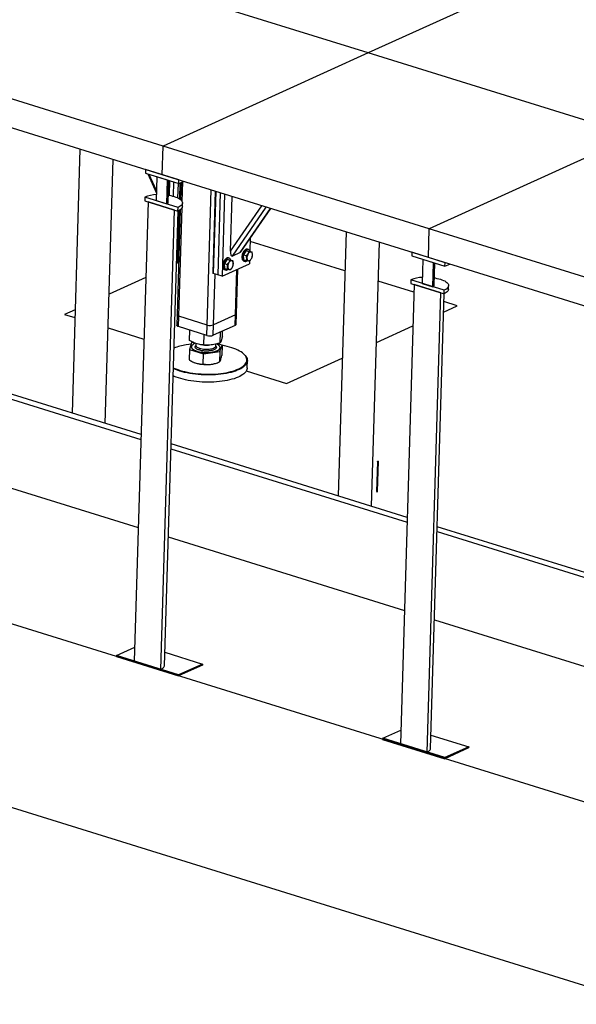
# Model space of a CAD drawing. Header units: millimetres. Extents: x 0 to 841, y 0 to 594.
# Tile 92 of 155: x 588 to 613, y 178 to 222. Entities that reach past the tile are written whole.
import ezdxf

# ---------------------------------------------------------------- set-up
doc = ezdxf.new("R2010")
doc.units = ezdxf.units.MM
doc.layers.add('TRAIT-FORT', color=4, linetype='Continuous', lineweight=25)

msp = doc.modelspace()

# ---------------------------------------------------------------- linework, layer by layer
at = {"layer": 'TRAIT-FORT', "color": 4, "linetype": 'Continuous', "lineweight": 25}
for p, q in [((603.44076, 220.27494), (591.56402, 223.96902)), ((611.5861, 223.97574), (603.44076, 220.27494)), ((603.44076, 220.27494), (594.28823, 216.11652)), ((615.3175, 216.58086), (603.44076, 220.27494)), ((594.28823, 216.11652), (582.41148, 219.8106)), ((594.24997, 214.83955), (582.37323, 218.53363)), ((615.3175, 216.58086), (606.16497, 212.42244)), ((590.57443, 215.98277), (590.22133, 204.19594)), ((594.24997, 214.83955), (594.28823, 216.11652)), ((606.16497, 212.42244), (594.28823, 216.11652)), ((591.70815, 203.73349), (592.06125, 215.52031)), ((688.60662, 163.34623), (522.33224, 215.06335)), ((593.50767, 215.07043), (593.50281, 214.9079)), ((594.99227, 214.60867), (593.50767, 215.07043)), ((593.50281, 214.9079), (594.9874, 214.44614)), ((593.60753, 214.87533), (593.98548, 214.01356)), ((593.98893, 214.12888), (593.67009, 214.85587)), ((594.00757, 214.7509), (593.97557, 213.68289)), ((594.48264, 214.60314), (594.00757, 214.7509)), ((606.12671, 211.14547), (594.24997, 214.83955)), ((594.45064, 213.53513), (594.48264, 214.60314)), ((594.51297, 213.60003), (594.54247, 214.58453)), ((594.57186, 214.57539), (594.55234, 213.92352)), ((594.7508, 213.87914), (594.76981, 214.51382)), ((594.9874, 214.44614), (594.99227, 214.60867)), ((594.9874, 214.44614), (595.20172, 214.54352)), ((595.08903, 214.49232), (595.06621, 213.73049)), ((595.14287, 213.6284), (595.16985, 214.52904)), ((594.94837, 213.80502), (594.96776, 214.45225)), ((595.03832, 214.46928), (595.01726, 213.76629)), ((596.25686, 208.13181), (596.43742, 214.15917)), ((596.51667, 210.46461), (596.62559, 214.10064)), ((596.63537, 214.0976), (596.52575, 210.43844)), ((593.6144, 213.63119), (593.00024, 193.13001)), ((593.47081, 213.83989), (593.46594, 213.67737)), ((593.46594, 213.67737), (594.95053, 213.21561)), ((594.9554, 213.37813), (593.47081, 213.83989)), ((594.80208, 213.26178), (593.6144, 213.63119)), ((593.97557, 213.68289), (594.45064, 213.53513)), ((596.83331, 214.03604), (596.72369, 210.37687)), ((597.03126, 213.97447), (596.92164, 210.3153)), ((597.2935, 211.42725), (597.36668, 213.87014)), ((594.18791, 192.7606), (594.80208, 213.26178)), ((594.34374, 192.92284), (594.95167, 213.21612)), ((595.05254, 213.27416), (594.91213, 208.58728)), ((595.00153, 213.24135), (594.9331, 210.95716)), ((594.95053, 213.21561), (594.9554, 213.37813)), ((594.99001, 208.52584), (595.13517, 213.37147)), ((595.14532, 213.41841), (595.15019, 213.58094)), ((597.2935, 211.42725), (598.69205, 213.4579)), ((597.37725, 211.20936), (598.88462, 213.39801)), ((597.7281, 211.36876), (599.08315, 213.33626)), ((597.76018, 211.39908), (599.09238, 213.33339)), ((602.45118, 212.28869), (602.09807, 200.50186)), ((606.12671, 211.14547), (606.16497, 212.42244)), ((618.04171, 208.72836), (606.16497, 212.42244)), ((598.17592, 212.00272), (598.15901, 211.43814)), ((602.39911, 210.55063), (598.17181, 211.86547)), ((598.00071, 211.45637), (597.87717, 211.26467)), ((598.00071, 211.45637), (598.11939, 211.41945)), ((598.00071, 211.45637), (598.13597, 211.43033)), ((598.0941, 211.50122), (598.05451, 211.51354)), ((598.13597, 211.43033), (598.25465, 211.39342)), ((603.58489, 200.03941), (603.93799, 211.82623)), ((594.98382, 210.9802), (594.9331, 210.95716)), ((597.14648, 211.06825), (597.02294, 210.87655)), ((597.14648, 211.06825), (597.26515, 211.03133)), ((597.14648, 211.06825), (597.28173, 211.04221)), ((597.23987, 211.1131), (597.20028, 211.12542)), ((597.28173, 211.04221), (597.40041, 211.0053)), ((597.7281, 211.36876), (597.37725, 211.20936)), ((597.87717, 211.26467), (597.99585, 211.22775)), ((597.88889, 211.04693), (597.87717, 211.26467)), ((597.88889, 211.04693), (598.00756, 211.01002)), ((597.89116, 210.98835), (597.93075, 210.97604)), ((598.14549, 210.98682), (598.14198, 210.86976)), ((605.38442, 211.37635), (605.37955, 211.21382)), ((605.37955, 211.21382), (606.86414, 210.75206)), ((606.86901, 210.91459), (605.38442, 211.37635)), ((605.88431, 211.05682), (605.85231, 209.98881)), ((606.35938, 210.90906), (605.88431, 211.05682)), ((618.00345, 207.45138), (606.12671, 211.14547)), ((594.98189, 210.91595), (594.8814, 210.87029)), ((594.9331, 210.95716), (594.88397, 210.95607)), ((596.92164, 210.3153), (598.14198, 210.86976)), ((597.02294, 210.87655), (597.14161, 210.83963)), ((597.03465, 210.65881), (597.02294, 210.87655)), ((597.03465, 210.65881), (597.15333, 210.6219)), ((597.03693, 210.60023), (597.07652, 210.58792)), ((597.51352, 208.58156), (597.57434, 210.61186)), ((597.55507, 208.62483), (597.61515, 210.6304)), ((606.32738, 209.84105), (606.35938, 210.90906)), ((606.38971, 209.90595), (606.41921, 210.89045)), ((606.86414, 210.75206), (606.86901, 210.91459)), ((606.86414, 210.75206), (607.07846, 210.84944)), ((593.51307, 210.24859), (591.88111, 209.50712)), ((596.52575, 210.43844), (596.51667, 210.46461)), ((596.72369, 210.37687), (596.52575, 210.43844)), ((596.53725, 208.138), (596.60542, 210.41366)), ((596.92164, 210.3153), (596.72369, 210.37687)), ((605.34755, 210.14581), (605.34268, 209.98329)), ((606.83215, 209.68405), (605.34755, 210.14581)), ((605.48081, 209.59212), (603.88593, 210.08818)), ((605.49114, 209.93711), (604.87698, 189.43593)), ((605.34268, 209.98329), (606.82728, 209.52153)), ((606.67882, 209.5677), (605.49114, 209.93711)), ((605.85231, 209.98881), (606.32738, 209.84105)), ((606.82728, 209.52153), (606.83215, 209.68405)), ((607.02206, 209.72433), (607.02693, 209.88686)), ((606.06466, 189.06652), (606.67882, 209.5677)), ((606.22048, 189.22876), (606.82842, 209.52204)), ((590.35973, 208.81589), (589.89169, 208.60323)), ((606.80415, 208.71215), (607.41608, 208.99018)), ((607.41608, 208.99018), (606.81805, 209.17619)), ((589.89169, 208.60323), (590.3491, 208.46096)), ((594.91213, 208.58728), (594.89822, 208.12292)), ((594.9761, 208.06149), (594.99001, 208.52584)), ((596.25686, 208.13181), (594.99001, 208.52584)), ((597.51352, 208.58156), (596.53725, 208.138)), ((597.49961, 208.11721), (597.51352, 208.58156)), ((597.54116, 208.16048), (597.55507, 208.62483)), ((591.83592, 207.99851), (593.4308, 207.50244)), ((596.24295, 207.66745), (594.9761, 208.06149)), ((595.47129, 207.43338), (595.48536, 207.90309)), ((596.24295, 207.66745), (596.25686, 208.13181)), ((596.52334, 207.67365), (596.53725, 208.138)), ((597.49961, 208.11721), (596.52334, 207.67365)), ((603.80387, 207.34898), (605.43582, 208.09046)), ((596.10567, 207.24056), (596.11961, 207.70582)), ((596.83573, 207.33677), (596.85027, 207.82219)), ((596.93141, 207.62581), (596.9385, 207.86227)), ((595.45958, 207.04248), (595.44578, 206.58176)), ((595.55526, 207.33152), (595.45958, 207.04248)), ((595.45958, 207.04248), (596.09396, 206.84965)), ((595.55119, 207.16247), (595.55105, 207.15783)), ((595.65563, 207.34475), (595.55526, 207.33152)), ((595.7446, 207.31107), (595.74219, 207.2303)), ((596.06041, 207.24425), (596.08398, 207.24201)), ((596.3013, 207.2355), (596.31462, 207.23596)), ((596.63853, 207.18521), (596.64178, 207.20335)), ((596.64178, 207.20335), (596.64415, 207.2825)), ((596.9197, 207.23491), (596.70944, 207.29883)), ((596.82361, 207.09381), (596.82823, 207.11957)), ((596.82402, 206.94587), (596.9197, 207.23491)), ((596.82823, 207.11957), (596.82837, 207.12421)), ((596.9197, 207.23491), (596.9059, 206.77419)), ((688.36318, 155.22005), (522.0888, 206.93717)), ((596.08016, 206.38893), (596.09396, 206.84965)), ((596.09396, 206.84965), (596.82402, 206.94587)), ((596.82402, 206.94587), (596.81022, 206.48514)), ((597.90104, 206.82202), (597.8787, 206.84225)), ((599.78897, 205.52483), (602.28249, 206.65775)), ((582.75701, 206.29781), (593.29651, 203.01966)), ((593.30303, 203.23742), (582.76354, 206.51557)), ((595.66305, 206.46409), (595.67104, 206.4607)), ((596.66673, 206.43087), (596.71007, 206.44624)), ((598.03786, 206.21653), (598.0476, 206.54158)), ((597.99757, 206.08202), (599.78897, 205.52483)), ((605.17977, 199.54334), (594.64028, 202.82149)), ((582.6392, 202.36523), (593.1787, 199.08708)), ((594.63375, 202.60373), (605.17325, 199.32558)), ((603.85322, 202.04442), (603.81291, 200.69887)), ((603.86095, 202.03821), (603.82065, 200.69289)), ((603.85258, 200.69768), (603.89289, 202.04323)), ((603.88482, 202.03765), (603.88516, 202.04921)), ((617.05651, 195.84926), (606.51702, 199.12741)), ((594.51595, 198.67115), (605.05544, 195.393)), ((606.5105, 198.90965), (617.04999, 195.6315)), ((606.39269, 194.97707), (616.93218, 191.69892)), ((592.20846, 193.37628), (593.01865, 193.74438)), ((594.36174, 193.5238), (596.04749, 192.99948)), ((592.20846, 193.37628), (592.20707, 193.32984)), ((592.20707, 193.32984), (594.97831, 192.46789)), ((594.9797, 192.51433), (592.20846, 193.37628)), ((593.00024, 193.13001), (594.18791, 192.7606)), ((596.0461, 192.95304), (594.97831, 192.46789)), ((596.04749, 192.99948), (594.9797, 192.51433)), ((596.04749, 192.99948), (596.0461, 192.95304)), ((594.97831, 192.46789), (594.9797, 192.51433)), ((604.0852, 189.6822), (604.89539, 190.0503)), ((604.0852, 189.6822), (604.08381, 189.63576)), ((604.08381, 189.63576), (606.85505, 188.77381)), ((606.85644, 188.82025), (604.0852, 189.6822)), ((604.87698, 189.43593), (606.06466, 189.06652)), ((606.23849, 189.82972), (607.92423, 189.3054)), ((607.92284, 189.25896), (606.85505, 188.77381)), ((607.92423, 189.3054), (606.85644, 188.82025)), ((607.92423, 189.3054), (607.92284, 189.25896)), ((606.85505, 188.77381), (606.85644, 188.82025))]:
    msp.add_line(p, q, dxfattribs=at)
at = {"layer": 'TRAIT-FORT', "color": 4, "linetype": 'Continuous', "lineweight": 25, "flags": 128}
for points in [[(594.52281, 213.92831), (594.54503, 213.92474), (594.62933, 213.90896), (594.70963, 213.89029), (594.78514, 213.86891), (594.85514, 213.84503), (594.91896, 213.81887), (594.97599, 213.7907), (595.02566, 213.76077), (595.06751, 213.72939), (595.10113, 213.69684), (595.1262, 213.66345), (595.14248, 213.62953), (595.1498, 213.59542), (595.14811, 213.56143), (595.13741, 213.52791), (595.11781, 213.49516), (595.08949, 213.46352), (595.05274, 213.43327), (595.0079, 213.40472), (594.9554, 213.37813)], [(595.14532, 213.41841), (595.14324, 213.39891), (595.13254, 213.36538), (595.11294, 213.33264), (595.08462, 213.30099), (595.04787, 213.27075), (595.00303, 213.24219), (594.95053, 213.21561)], [(598.05451, 211.51354), (598.05093, 211.51457), (598.02312, 211.51734), (597.9937, 211.51155), (597.9636, 211.49739), (597.9338, 211.47531), (597.90526, 211.44601), (597.87889, 211.41045), (597.85553, 211.36976), (597.83595, 211.32525), (597.82077, 211.27835)], [(598.16594, 211.42101), (598.15574, 211.44479), (598.13779, 211.47164), (598.11582, 211.491), (598.09052, 211.50225), (598.06271, 211.50503), (598.03329, 211.49924), (598.00319, 211.48508), (597.97339, 211.463), (597.94485, 211.4337), (597.91848, 211.39814), (597.89512, 211.35744), (597.87554, 211.31293), (597.86036, 211.26604)], [(597.20028, 211.12542), (597.19669, 211.12645), (597.16889, 211.12922), (597.13946, 211.12344), (597.10936, 211.10927), (597.07957, 211.08719), (597.05102, 211.05789), (597.02465, 211.02233), (597.0013, 210.98164), (596.98172, 210.93713), (596.96653, 210.89023)], [(597.3117, 211.03289), (597.3015, 211.05667), (597.28356, 211.08352), (597.26158, 211.10288), (597.23628, 211.11413), (597.20847, 211.11691), (597.17905, 211.11112), (597.14895, 211.09696), (597.11916, 211.07488), (597.09061, 211.04558), (597.06424, 211.01002), (597.04089, 210.96933), (597.02131, 210.92482), (597.00612, 210.87792)], [(597.17382, 210.72872), (597.17851, 210.6932), (597.18837, 210.66267), (597.20297, 210.63846), (597.22166, 210.62164), (597.24364, 210.61293), (597.26793, 210.61273), (597.29349, 210.62103), (597.31919, 210.63748), (597.34391, 210.66136), (597.36656, 210.69162), (597.38617, 210.72694), (597.40187, 210.76578), (597.41297, 210.80644), (597.419, 210.84714), (597.41968, 210.8861), (597.41499, 210.92163), (597.40513, 210.95216), (597.39054, 210.97637), (597.37185, 210.99319), (597.34987, 211.0019), (597.32557, 211.0021), (597.30002, 210.99379), (597.27432, 210.97734), (597.2496, 210.95347), (597.22694, 210.92321), (597.20734, 210.88788), (597.19164, 210.84905), (597.18053, 210.80839), (597.17451, 210.76769), (597.17382, 210.72872)], [(597.82077, 211.27835), (597.81048, 211.23057), (597.8054, 211.18345), (597.8057, 211.13849), (597.81138, 211.09715), (597.82225, 211.06075), (597.83796, 211.03047), (597.858, 211.00727), (597.88173, 210.9919), (597.89116, 210.98835)], [(597.86036, 211.26604), (597.85007, 211.21826), (597.84499, 211.17113), (597.84529, 211.12618), (597.85097, 211.08484), (597.86184, 211.04844), (597.87754, 211.01816), (597.89759, 210.99496), (597.92132, 210.97959), (597.94798, 210.97255), (597.97671, 210.97406), (598.00659, 210.98408), (598.03666, 211.00227), (598.03741, 211.00283)], [(598.02806, 211.11684), (598.03275, 211.08132), (598.04261, 211.05079), (598.0572, 211.02658), (598.0759, 211.00976), (598.09787, 211.00105), (598.12217, 211.00085), (598.14773, 211.00915), (598.17342, 211.0256), (598.19814, 211.04948), (598.2208, 211.07974), (598.24041, 211.11506), (598.25611, 211.1539), (598.26721, 211.19456), (598.27324, 211.23526), (598.27392, 211.27422), (598.26923, 211.30975), (598.25937, 211.34028), (598.24478, 211.36449), (598.22608, 211.38131), (598.20411, 211.39001), (598.17981, 211.39022), (598.15425, 211.38191), (598.12855, 211.36546), (598.10384, 211.34159), (598.08118, 211.31132), (598.06157, 211.276), (598.04587, 211.23717), (598.03477, 211.19651), (598.02874, 211.15581), (598.02806, 211.11684)], [(596.96653, 210.89023), (596.95624, 210.84245), (596.95116, 210.79533), (596.95147, 210.75037), (596.95715, 210.70903), (596.96801, 210.67264), (596.98372, 210.64235), (597.00376, 210.61915), (597.02749, 210.60379), (597.03693, 210.60023)], [(597.00612, 210.87792), (596.99583, 210.83014), (596.99075, 210.78301), (596.99106, 210.73806), (596.99673, 210.69672), (597.0076, 210.66032), (597.02331, 210.63004), (597.04335, 210.60684), (597.06708, 210.59147), (597.09374, 210.58443), (597.12248, 210.58594), (597.15236, 210.59596), (597.18242, 210.61415), (597.18318, 210.61471)], [(606.39955, 210.23423), (606.42177, 210.23066), (606.50608, 210.21488), (606.58637, 210.19621), (606.66188, 210.17483), (606.73189, 210.15095), (606.79571, 210.12479), (606.85273, 210.09662), (606.9024, 210.06669), (606.94425, 210.03531), (606.97787, 210.00276), (607.00294, 209.96937), (607.01922, 209.93545), (607.02655, 209.90134), (607.02485, 209.86735), (607.01415, 209.83383), (606.99455, 209.80108), (606.96623, 209.76944), (606.92948, 209.73919), (606.88464, 209.71064), (606.83215, 209.68405)], [(607.02206, 209.72433), (607.01998, 209.70483), (607.00928, 209.6713), (606.98968, 209.63856), (606.96137, 209.60691), (606.92461, 209.57667), (606.87977, 209.54811), (606.82728, 209.52153)], [(594.99001, 208.52584), (594.96146, 208.53652), (594.93869, 208.54891), (594.92259, 208.56255), (594.91377, 208.57691), (594.91213, 208.58728)], [(594.99001, 208.52584), (594.96146, 208.53652), (594.93869, 208.54891), (594.92259, 208.56255), (594.91377, 208.57691), (594.91213, 208.58728)], [(594.9761, 208.06149), (594.94755, 208.07216), (594.92478, 208.08456), (594.90868, 208.0982), (594.89986, 208.11256), (594.89822, 208.12292)], [(594.74224, 206.2249), (594.76927, 206.21224), (594.85559, 206.17521), (594.94819, 206.14029), (595.04663, 206.10767), (595.15044, 206.07749), (595.25913, 206.0499), (595.37219, 206.02503), (595.48906, 206.00301), (595.6092, 205.98392), (595.73203, 205.96788), (595.85697, 205.95494), (595.98342, 205.94518), (596.11078, 205.93864), (596.23844, 205.93535), (596.36579, 205.93533), (596.49223, 205.93858), (596.61716, 205.94507), (596.73997, 205.95479), (596.86009, 205.96768), (596.97693, 205.98369), (597.08996, 206.00273), (597.19861, 206.02472), (597.30239, 206.04955), (597.40079, 206.0771), (597.49334, 206.10725), (597.57961, 206.13984), (597.65918, 206.17473), (597.73167, 206.21174), (597.79674, 206.2507), (597.85408, 206.29142), (597.90341, 206.33372), (597.9445, 206.37739), (597.97716, 206.42221), (598.00122, 206.46798), (598.01657, 206.51449), (598.02315, 206.5615), (598.02091, 206.60879), (598.00988, 206.65614), (597.99009, 206.70332), (597.96165, 206.75011), (597.92469, 206.79629), (597.87939, 206.84162), (597.82597, 206.88591), (597.76467, 206.92894), (597.69579, 206.97049), (597.61966, 207.01038), (597.53665, 207.04842), (597.44714, 207.08442), (597.35156, 207.11821), (597.25037, 207.14963), (597.14406, 207.17853), (597.03312, 207.20477), (596.9195, 207.22796)], [(595.53821, 207.28), (595.42931, 207.26659), (595.31431, 207.24905)], [(595.55105, 207.15783), (595.55205, 207.14173), (595.56083, 207.11369), (595.57843, 207.08601), (595.60461, 207.05906), (595.639, 207.03323), (595.68113, 207.00888), (595.73039, 206.98635), (595.7861, 206.96596), (595.84748, 206.948), (595.91365, 206.93271), (595.98371, 206.92032), (596.05665, 206.91099), (596.13146, 206.90486), (596.20709, 206.90201), (596.28247, 206.90248), (596.35655, 206.90627), (596.42828, 206.91332), (596.49667, 206.92353), (596.56075, 206.93677), (596.61961, 206.95284), (596.67244, 206.97152), (596.7185, 206.99254), (596.75712, 207.01562), (596.78779, 207.04043), (596.81005, 207.06661), (596.82361, 207.09381)], [(595.72634, 207.31793), (595.68307, 207.30028), (595.64065, 207.27819), (595.60594, 207.25421), (595.57943, 207.22867), (595.56149, 207.20193), (595.55237, 207.17437), (595.55219, 207.14638), (595.56096, 207.11834), (595.57857, 207.09065), (595.60475, 207.0637), (595.63914, 207.03787), (595.68127, 207.01352), (595.73053, 206.99099), (595.78624, 206.97061), (595.84762, 206.95264), (595.91379, 206.93736), (595.98385, 206.92496), (596.05679, 206.91563), (596.1316, 206.9095), (596.20723, 206.90665), (596.28261, 206.90712), (596.35669, 206.91091), (596.42842, 206.91796), (596.49681, 206.92818), (596.56088, 206.94141), (596.61975, 206.95748), (596.67258, 206.97616), (596.71863, 206.99719), (596.75726, 207.02026), (596.78793, 207.04507), (596.81019, 207.07126), (596.82375, 207.09845), (596.82375, 207.09845)], [(595.74219, 207.2303), (595.74392, 207.21369), (595.75382, 207.1905), (595.77225, 207.16782), (595.79884, 207.1461), (595.83309, 207.12575), (595.87432, 207.10718), (595.92174, 207.09074), (595.97442, 207.07676), (596.03133, 207.0655), (596.09137, 207.05718), (596.15336, 207.05198), (596.21611, 207.04998), (596.27839, 207.05123), (596.33899, 207.0557), (596.39672, 207.06331), (596.45047, 207.07391), (596.49919, 207.08729), (596.54193, 207.10319), (596.57786, 207.1213), (596.60628, 207.14127), (596.62663, 207.16271), (596.63853, 207.18521)], [(596.82375, 207.09845), (596.82841, 207.12628), (596.8241, 207.15435), (596.81089, 207.18226), (596.78896, 207.20962), (596.75862, 207.23606), (596.72029, 207.26119), (596.67452, 207.28467), (596.66727, 207.28793)], [(597.90104, 206.82202), (597.90174, 206.82139), (597.94765, 206.77544), (597.98511, 206.72864), (598.01393, 206.68122), (598.03399, 206.6334), (598.04517, 206.58541), (598.04744, 206.53747), (598.04078, 206.48983), (598.02521, 206.4427), (598.00083, 206.39631), (597.96773, 206.35088), (597.92608, 206.30662), (597.87609, 206.26375), (597.81797, 206.22248), (597.75202, 206.18299), (597.67855, 206.14548), (597.59791, 206.11012), (597.51047, 206.07709), (597.41667, 206.04654), (597.31694, 206.01861), (597.21176, 205.99345), (597.10164, 205.97116), (596.98709, 205.95186), (596.86866, 205.93564), (596.74692, 205.92257), (596.62245, 205.91272), (596.49583, 205.90614), (596.36769, 205.90285), (596.23861, 205.90287), (596.10922, 205.9062), (595.98015, 205.91283), (595.85199, 205.92272), (595.72536, 205.93583), (595.60087, 205.9521), (595.47911, 205.97144), (595.36065, 205.99376), (595.24607, 206.01897), (595.13591, 206.04693), (595.03069, 206.07751), (594.93092, 206.11058), (594.83707, 206.14596), (594.74959, 206.1835), (594.74111, 206.18741)], [(595.67104, 206.4607), (595.70027, 206.449), (595.76126, 206.42831)], [(598.03786, 206.21653), (598.03549, 206.18856), (598.02437, 206.14114), (598.00438, 206.09435), (597.97562, 206.04841), (597.93823, 206.00354), (597.89238, 205.95995), (597.83829, 205.91786), (597.77622, 205.87745), (597.70647, 205.83893), (597.62937, 205.80247), (597.54528, 205.76826), (597.4546, 205.73645), (597.35778, 205.70719), (597.25527, 205.68063), (597.14755, 205.65689), (597.03514, 205.63608)], [(597.03514, 205.63608), (596.91859, 205.61831), (596.79843, 205.60366), (596.67525, 205.59219), (596.54963, 205.58397), (596.42218, 205.57903), (596.29349, 205.5774), (596.16418, 205.57908), (596.03487, 205.58406), (595.90618, 205.59233), (595.77871, 205.60383), (595.65307, 205.61853), (595.52987, 205.63634), (595.40969, 205.65719), (595.29311, 205.68096), (595.18067, 205.70756), (595.07292, 205.73685), (594.97036, 205.7687), (594.87349, 205.80294), (594.78277, 205.83943), (594.73138, 205.86237)], [(594.18791, 192.7606), (594.23391, 192.78416), (594.27241, 192.80961), (594.30295, 192.83666), (594.32518, 192.86497), (594.33884, 192.89423), (594.34374, 192.92284)], [(606.06466, 189.06652), (606.11065, 189.09008), (606.14915, 189.11553), (606.17969, 189.14258), (606.20192, 189.17089), (606.21558, 189.20015), (606.22048, 189.22876)]]:
    msp.add_lwpolyline(points, dxfattribs=at)
at = {"layer": 'TRAIT-FORT', "color": 4, "linetype": 'Continuous', "lineweight": 25}
for centre, radius, start, end in [((594.05874, 212.36793), 1.58503, 92.716762, 111.772646), ((594.42894, 213.61835), 0.08601, 284.614653, 347.697759), ((605.93548, 208.67385), 1.58503, 92.716762, 111.772646), ((606.30568, 209.92427), 0.08601, 284.614653, 347.697759), ((597.50081, 208.63536), 0.05528, 283.295255, 349.017157), ((596.38763, 208.56154), 0.44919, 253.074122, 289.45572), ((597.4869, 208.17101), 0.05528, 283.295255, 349.017157), ((596.37372, 208.09719), 0.44919, 253.074122, 289.45572), ((595.71213, 204.68627), 2.59348, 98.823561, 111.336319), ((596.24317, 208.92546), 1.69096, 264.598003, 271.970165), ((596.22037, 208.07068), 1.70533, 254.382113, 277.517609), ((596.31439, 207.46199), 1.08965, 276.803668, 288.865354)]:
    msp.add_arc(centre, radius, start, end, dxfattribs=at)
for centre, start_param, end_param in [((597.38503, 211.46883), 1.76172901, 3.33252534), ((597.73587, 211.62824), 3.33252534, 3.68505343)]:
    msp.add_ellipse(centre, major_axis=(0.025, 0.26265), ratio=0.33651783, start_param=start_param, end_param=end_param, dxfattribs=at)
for points, knots in [([(598.11939, 211.41945), (598.11301, 211.40147), (598.10011, 211.3651), (598.0712, 211.31426), (598.03578, 211.26809), (598.00924, 211.24128), (597.99585, 211.22775)], [0, 0, 0, 0, 0.264604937, 0.534947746, 0.765343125, 1, 1, 1, 1]), ([(598.11939, 211.41945), (598.13547, 211.41584), (598.16798, 211.40855), (598.20635, 211.40078), (598.23525, 211.39577), (598.24814, 211.39421), (598.25465, 211.39342)], [0, 0, 0, 0, 0.264604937, 0.534947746, 0.765343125, 1, 1, 1, 1]), ([(597.26515, 211.03133), (597.25877, 211.01335), (597.24587, 210.97698), (597.21696, 210.92614), (597.18155, 210.87997), (597.155, 210.85316), (597.14161, 210.83963)], [0, 0, 0, 0, 0.264604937, 0.534947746, 0.765343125, 1, 1, 1, 1]), ([(597.26515, 211.03133), (597.28123, 211.02772), (597.31374, 211.02043), (597.35212, 211.01266), (597.38102, 211.00765), (597.39391, 211.00609), (597.40041, 211.0053)], [0, 0, 0, 0, 0.264604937, 0.534947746, 0.765343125, 1, 1, 1, 1]), ([(597.41212, 210.78756), (597.41665, 210.8134), (597.42412, 210.85612), (597.41963, 210.92286), (597.41032, 210.96971), (597.40261, 210.9974), (597.40041, 211.0053)], [0, 0, 0, 0, 0.38554949, 0.63764185, 0.89654625, 1, 1, 1, 1]), ([(598.00756, 211.01002), (598.01209, 211.03585), (598.01956, 211.07858), (598.01507, 211.14532), (598.00576, 211.19217), (597.99805, 211.21985), (597.99585, 211.22775)], [0, 0, 0, 0, 0.38554949, 0.63764185, 0.89654625, 1, 1, 1, 1]), ([(598.14282, 210.98398), (598.13542, 210.98489), (598.12046, 210.98673), (598.08851, 210.9925), (598.05018, 211.00044), (598.02186, 211.00681), (598.00756, 211.01002)], [0, 0, 0, 0, 0.26460494, 0.53494775, 0.76534313, 1, 1, 1, 1]), ([(598.14282, 210.98398), (598.15788, 210.99927), (598.18834, 211.03018), (598.22366, 211.07902), (598.24965, 211.12812), (598.26076, 211.15973), (598.26636, 211.17568)], [0, 0, 0, 0, 0.26460494, 0.53494775, 0.76534313, 1, 1, 1, 1]), ([(598.26636, 211.17568), (598.27088, 211.20151), (598.27836, 211.24424), (598.27386, 211.31098), (598.26455, 211.35783), (598.25685, 211.38551), (598.25465, 211.39342)], [0, 0, 0, 0, 0.38554949, 0.63764185, 0.89654625, 1, 1, 1, 1]), ([(597.15333, 210.6219), (597.15785, 210.64773), (597.16533, 210.69046), (597.16083, 210.7572), (597.15152, 210.80405), (597.14381, 210.83173), (597.14161, 210.83963)], [0, 0, 0, 0, 0.38554949, 0.63764185, 0.89654625, 1, 1, 1, 1]), ([(597.28858, 210.59586), (597.28118, 210.59677), (597.26623, 210.59861), (597.23427, 210.60438), (597.19595, 210.61232), (597.16762, 210.61869), (597.15333, 210.6219)], [0, 0, 0, 0, 0.26460494, 0.53494775, 0.76534313, 1, 1, 1, 1]), ([(597.28858, 210.59586), (597.30365, 210.61115), (597.3341, 210.64206), (597.36943, 210.6909), (597.39542, 210.74001), (597.40652, 210.77161), (597.41212, 210.78756)], [0, 0, 0, 0, 0.26460494, 0.53494775, 0.76534313, 1, 1, 1, 1]), ([(596.93141, 207.62581), (596.92476, 207.59743), (596.91214, 207.54366), (596.89397, 207.47715), (596.87813, 207.42754), (596.86369, 207.38999), (596.84987, 207.35998), (596.8406, 207.34476), (596.83573, 207.33677)], [0, 0, 0, 0, 0.20206835, 0.38269984, 0.55531458, 0.69299169, 0.83889419, 1, 1, 1, 1]), ([(596.10567, 207.24056), (596.06305, 207.24433), (595.98234, 207.25148), (595.86402, 207.27455), (595.75929, 207.30445), (595.66243, 207.34063), (595.56867, 207.38214), (595.5048, 207.41575), (595.47129, 207.43338)], [0, 0, 0, 0, 0.20206835, 0.38269984, 0.55531458, 0.69299169, 0.83889419, 1, 1, 1, 1]), ([(596.66113, 207.10997), (596.65611, 207.09953), (596.64577, 207.07802), (596.60888, 207.04764), (596.55513, 207.01973), (596.48468, 206.99641), (596.41542, 206.98209), (596.35606, 206.97414), (596.29626, 206.96868), (596.22115, 206.96616), (596.13221, 206.96943), (596.04522, 206.97862), (595.96044, 206.9941), (595.88128, 207.01614), (595.81334, 207.04394), (595.76982, 207.0707), (595.74414, 207.09333), (595.72534, 207.11594), (595.7124, 207.14411), (595.71646, 207.16606), (595.71843, 207.17672)], [0, 0, 0, 0, 0.058248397, 0.119985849, 0.184289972, 0.24995872, 0.315627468, 0.347816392, 0.380014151, 0.441751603, 0.5, 0.558248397, 0.619985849, 0.684289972, 0.74995872, 0.815627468, 0.847816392, 0.880014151, 0.941751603, 1, 1, 1, 1]), ([(595.71843, 207.17672), (595.72239, 207.18733), (595.7272, 207.20021), (595.74146, 207.21174), (595.74397, 207.21378)], [0, 0, 0, 0, 0.82352518, 1, 1, 1, 1]), ([(596.83573, 207.33677), (596.78673, 207.32125), (596.69392, 207.29187), (596.55781, 207.2612), (596.43729, 207.24341), (596.32579, 207.23536), (596.21783, 207.23397), (596.14427, 207.23829), (596.10567, 207.24056)], [0, 0, 0, 0, 0.20206835, 0.38269984, 0.55531458, 0.69299169, 0.83889419, 1, 1, 1, 1]), ([(596.63834, 207.18884), (596.64211, 207.18457), (596.65557, 207.16928), (596.66696, 207.14255), (596.66304, 207.12062), (596.66113, 207.10997)], [0, 0, 0, 0, 0.16647724, 0.59535758, 1, 1, 1, 1]), ([(595.44578, 206.58176), (595.49682, 206.55061), (595.57379, 206.50363), (595.68, 206.45547), (595.73411, 206.43739), (595.76126, 206.42831)], [0, 0, 0, 0, 0.49525132, 0.7468182, 1, 1, 1, 1]), ([(596.85635, 206.57264), (596.86445, 206.59973), (596.88084, 206.65451), (596.89749, 206.734), (596.9059, 206.77419)], [0, 0, 0, 0, 0.49451073, 1, 1, 1, 1]), ([(595.76126, 206.42831), (595.81449, 206.41503), (595.92215, 206.38818), (596.0271, 206.38868), (596.08016, 206.38893)], [0, 0, 0, 0, 0.49451073, 1, 1, 1, 1]), ([(596.08016, 206.38893), (596.13897, 206.38125), (596.22766, 206.36966), (596.34995, 206.3701), (596.41224, 206.3767), (596.44348, 206.38001)], [0, 0, 0, 0, 0.49525132, 0.7468182, 1, 1, 1, 1]), ([(596.44348, 206.38001), (596.50473, 206.39094), (596.62859, 206.41306), (596.74924, 206.46094), (596.81022, 206.48514)], [0, 0, 0, 0, 0.49451073, 1, 1, 1, 1]), ([(596.81022, 206.48514), (596.81752, 206.49312), (596.82854, 206.50515), (596.84416, 206.53801), (596.85228, 206.56107), (596.85635, 206.57264)], [0, 0, 0, 0, 0.49525132, 0.7468182, 1, 1, 1, 1]), ([(603.81327, 200.69897), (603.81317, 200.69863), (603.81278, 200.69735), (603.81514, 200.69505), (603.81881, 200.69361), (603.82065, 200.69289)], [0, 0, 0, 0, 0.15089072, 0.57544536, 1, 1, 1, 1]), ([(603.82065, 200.69289), (603.82288, 200.69233), (603.82736, 200.69122), (603.83539, 200.69086), (603.84291, 200.69159), (603.8488, 200.69338), (603.85223, 200.69561), (603.85224, 200.69719), (603.85224, 200.69781)], [0, 0, 0, 0, 0.17716077, 0.35432154, 0.5314823, 0.70864307, 0.88580384, 1, 1, 1, 1])]:
    msp.add_open_spline(points, degree=3, knots=knots, dxfattribs=at)
for points in [[(603.86095, 202.03821), (603.85907, 202.03893), (603.85532, 202.04037), (603.85289, 202.04327), (603.8534, 202.04618), (603.85693, 202.04872), (603.86292, 202.0505), (603.87042, 202.05124), (603.87845, 202.05088), (603.88293, 202.04977), (603.88516, 202.04921)], [(603.88516, 202.04921), (603.88704, 202.04849), (603.89079, 202.04704), (603.89322, 202.04414), (603.89271, 202.04124), (603.88918, 202.03869), (603.88319, 202.03691), (603.87569, 202.03618), (603.86766, 202.03654), (603.86319, 202.03765), (603.86095, 202.03821)]]:
    msp.add_open_spline(points, degree=3, dxfattribs=at)

doc.saveas('drawing.dxf')
